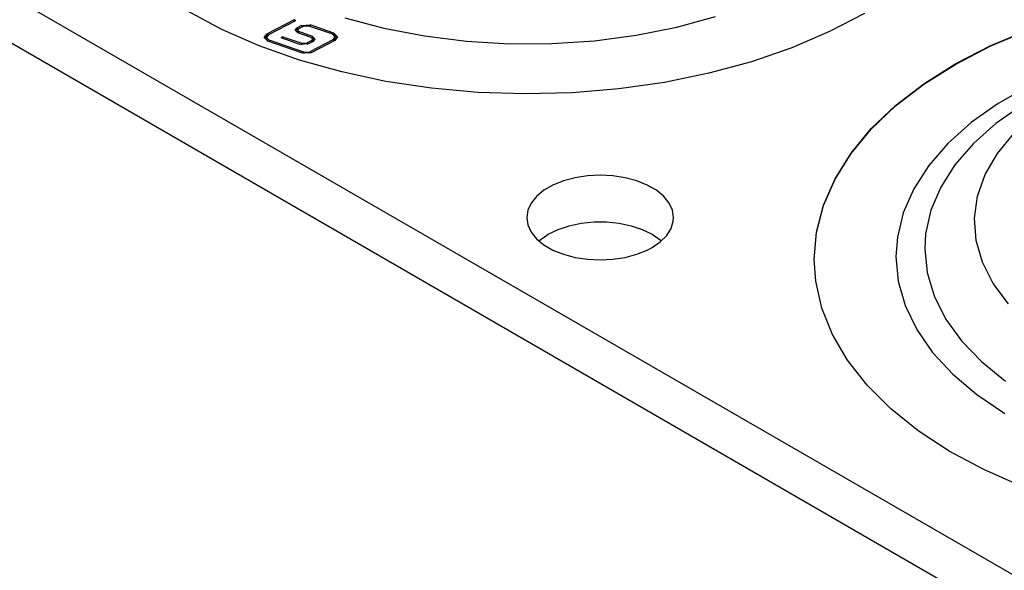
# Model space of a CAD drawing. Extents: x -65 to -29, y -70.1 to -47.
# Tile 14 of 57: x -53.2 to -51.6, y -66.1 to -65.1. Entities that reach past the tile are written whole.
import ezdxf

# ---------------------------------------------------------------- set-up
doc = ezdxf.new("R2010")
doc.units = 0
doc.header["$MEASUREMENT"] = 0
doc.layers.add('DST', color=7, linetype='CONTINUOUS')

msp = doc.modelspace()

# ---------------------------------------------------------------- linework, layer by layer
at = {"layer": 'DST', "color": 9, "linetype": 'CONTINUOUS'}
for p, q in [((-47.6133, -68.3325), (-63.5939, -59.1061)), ((-63.5939, -59.1861), (-47.6133, -68.4125)), ((-52.8943, -65.1315), (-52.9535, -65.0997)), ((-51.7909, -65.104), (-51.8508, -65.1353)), ((-52.83, -65.1597), (-52.8943, -65.1315)), ((-51.8508, -65.1353), (-51.9158, -65.1631)), ((-51.5741, -65.1591), (-51.5088, -65.1316)), ((-51.6344, -65.1902), (-51.5741, -65.1591)), ((-52.7611, -65.1841), (-52.83, -65.1597)), ((-51.9158, -65.1631), (-51.9852, -65.187)), ((-52.6884, -65.2045), (-52.7611, -65.1841)), ((-51.9852, -65.187), (-52.0584, -65.2068)), ((-51.689, -65.2246), (-51.6344, -65.1902)), ((-52.6125, -65.2206), (-52.6884, -65.2045)), ((-52.0584, -65.2068), (-52.1346, -65.2224)), ((-52.5343, -65.2323), (-52.6125, -65.2206)), ((-52.1346, -65.2224), (-52.213, -65.2335)), ((-51.7375, -65.2619), (-51.689, -65.2246)), ((-52.4545, -65.2395), (-52.5343, -65.2323)), ((-52.3738, -65.2421), (-52.4545, -65.2395)), ((-52.293, -65.2401), (-52.3738, -65.2421)), ((-52.213, -65.2335), (-52.293, -65.2401)), ((-51.7793, -65.3018), (-51.7375, -65.2619)), ((-51.8141, -65.3439), (-51.7793, -65.3018)), ((-51.8416, -65.3878), (-51.8141, -65.3439)), ((-52.3078, -65.3913), (-52.3258, -65.3986)), ((-52.2879, -65.386), (-52.3078, -65.3913)), ((-52.2667, -65.3827), (-52.2879, -65.386)), ((-52.2448, -65.3816), (-52.2667, -65.3827)), ((-52.2229, -65.3827), (-52.2448, -65.3816)), ((-52.2017, -65.386), (-52.2229, -65.3827)), ((-52.1818, -65.3913), (-52.2017, -65.386)), ((-52.1638, -65.3986), (-52.1818, -65.3913)), ((-51.8614, -65.433), (-51.8416, -65.3878)), ((-52.3413, -65.4076), (-52.3539, -65.418)), ((-52.3258, -65.3986), (-52.3413, -65.4076)), ((-52.1483, -65.4076), (-52.1638, -65.3986)), ((-52.1357, -65.418), (-52.1483, -65.4076)), ((-52.3632, -65.4295), (-52.3689, -65.4417)), ((-52.3539, -65.418), (-52.3632, -65.4295)), ((-52.1264, -65.4295), (-52.1357, -65.418)), ((-52.1207, -65.4417), (-52.1264, -65.4295)), ((-52.3689, -65.4417), (-52.3708, -65.4543)), ((-52.1188, -65.4543), (-52.1207, -65.4417)), ((-51.8733, -65.4792), (-51.8614, -65.433)), ((-52.3708, -65.4543), (-52.3689, -65.467)), ((-52.2774, -65.4641), (-52.2558, -65.4619)), ((-52.2558, -65.4619), (-52.2338, -65.4619)), ((-52.2338, -65.4619), (-52.2122, -65.4641)), ((-52.1231, -65.4732), (-52.1193, -65.4607)), ((-52.1193, -65.4607), (-52.1188, -65.4543)), ((-52.3689, -65.467), (-52.3632, -65.4792)), ((-52.3632, -65.4792), (-52.3539, -65.4907)), ((-52.3339, -65.4829), (-52.3171, -65.4748)), ((-52.3171, -65.4748), (-52.2981, -65.4684)), ((-52.2981, -65.4684), (-52.2774, -65.4641)), ((-52.2122, -65.4641), (-52.1916, -65.4684)), ((-52.1916, -65.4684), (-52.1726, -65.4748)), ((-52.1726, -65.4748), (-52.1557, -65.4829)), ((-52.1306, -65.4851), (-52.1231, -65.4732)), ((-51.8773, -65.5258), (-51.8733, -65.4792)), ((-52.3539, -65.4907), (-52.3413, -65.5011)), ((-52.3501, -65.4943), (-52.3364, -65.4844)), ((-52.3364, -65.4844), (-52.3339, -65.4829)), ((-52.1557, -65.4829), (-52.1416, -65.4926)), ((-52.1557, -65.5058), (-52.1416, -65.4961)), ((-52.1416, -65.4961), (-52.1306, -65.4851)), ((-52.1416, -65.4926), (-52.1396, -65.4943)), ((-52.3413, -65.5011), (-52.3258, -65.5101)), ((-52.3258, -65.5101), (-52.3078, -65.5173)), ((-52.1818, -65.5173), (-52.1638, -65.5101)), ((-52.1638, -65.5101), (-52.1557, -65.5058)), ((-52.3078, -65.5173), (-52.2879, -65.5227)), ((-52.2879, -65.5227), (-52.2667, -65.526)), ((-52.2667, -65.526), (-52.2448, -65.5271)), ((-52.2448, -65.5271), (-52.2229, -65.526)), ((-52.2229, -65.526), (-52.2017, -65.5227)), ((-52.2017, -65.5227), (-52.1818, -65.5173)), ((-51.8747, -65.5634), (-51.8773, -65.5258)), ((-51.8643, -65.6097), (-51.8747, -65.5634)), ((-51.846, -65.6551), (-51.8643, -65.6097)), ((-51.82, -65.6993), (-51.846, -65.6551)), ((-51.7866, -65.7418), (-51.82, -65.6993)), ((-51.7461, -65.7821), (-51.7866, -65.7418)), ((-51.6988, -65.82), (-51.7461, -65.7821)), ((-51.6454, -65.855), (-51.6988, -65.82)), ((-51.5862, -65.8867), (-51.6454, -65.855)), ((-51.5218, -65.915), (-51.5862, -65.8867))]:
    msp.add_line(p, q, dxfattribs=at)
at = {"layer": 'DST', "color": 30, "linetype": 'CONTINUOUS'}
for p, q in [((-52.7701, -65.1151), (-52.8166, -65.1392)), ((-52.7676, -65.1169), (-52.8141, -65.141)), ((-52.7676, -65.1169), (-52.7701, -65.1151)), ((-52.7701, -65.1151), (-52.7701, -65.1182)), ((-52.7572, -65.1246), (-52.7649, -65.1286)), ((-52.7572, -65.1246), (-52.7426, -65.1237)), ((-52.7018, -65.1378), (-52.7426, -65.1237)), ((-52.8213, -65.1454), (-52.8166, -65.1392)), ((-52.8166, -65.1424), (-52.8211, -65.147)), ((-52.8141, -65.141), (-52.8174, -65.1453)), ((-52.8153, -65.1418), (-52.8166, -65.1424)), ((-52.7682, -65.1329), (-52.7649, -65.1286)), ((-52.7639, -65.1374), (-52.7682, -65.1329)), ((-52.7649, -65.1319), (-52.7678, -65.1345)), ((-52.7633, -65.131), (-52.7649, -65.1319)), ((-52.7624, -65.1304), (-52.7643, -65.1328)), ((-52.7643, -65.1328), (-52.7619, -65.1353)), ((-52.7643, -65.1328), (-52.7643, -65.136)), ((-52.7637, -65.1374), (-52.7643, -65.136)), ((-52.7406, -65.1455), (-52.7639, -65.1374)), ((-52.7636, -65.1376), (-52.7637, -65.1374)), ((-52.7547, -65.1264), (-52.7624, -65.1304)), ((-52.7386, -65.1434), (-52.7619, -65.1353)), ((-52.7446, -65.1258), (-52.7547, -65.1264)), ((-52.7039, -65.1399), (-52.7446, -65.1258)), ((-52.6995, -65.1445), (-52.7039, -65.1399)), ((-52.7018, -65.1378), (-52.6956, -65.1444)), ((-52.6959, -65.146), (-52.7014, -65.1412)), ((-51.5741, -65.1598), (-51.5088, -65.1323)), ((-52.8151, -65.1519), (-52.8213, -65.1454)), ((-52.8174, -65.1453), (-52.8131, -65.1498)), ((-52.8174, -65.1453), (-52.8174, -65.1485)), ((-52.8155, -65.1518), (-52.8174, -65.1485)), ((-52.7556, -65.1724), (-52.8151, -65.1519)), ((-52.7536, -65.1703), (-52.8131, -65.1498)), ((-52.7926, -65.1461), (-52.7905, -65.144)), ((-52.7601, -65.1572), (-52.7926, -65.1461)), ((-52.7581, -65.1551), (-52.7905, -65.144)), ((-52.7905, -65.144), (-52.7905, -65.1468)), ((-52.7455, -65.1563), (-52.7601, -65.1572)), ((-52.7581, -65.1551), (-52.748, -65.1545)), ((-52.74, -65.1504), (-52.748, -65.1545)), ((-52.7375, -65.1522), (-52.7455, -65.1563)), ((-52.7028, -65.1487), (-52.7434, -65.1697)), ((-52.7003, -65.1505), (-52.7409, -65.1715)), ((-52.7382, -65.148), (-52.7406, -65.1455)), ((-52.74, -65.1504), (-52.7382, -65.148)), ((-52.7382, -65.1512), (-52.7392, -65.1531)), ((-52.7386, -65.1466), (-52.7389, -65.1465)), ((-52.7386, -65.1434), (-52.7343, -65.1479)), ((-52.7347, -65.1496), (-52.7386, -65.1466)), ((-52.7382, -65.1512), (-52.7382, -65.148)), ((-52.7343, -65.1479), (-52.7375, -65.1522)), ((-52.7028, -65.1487), (-52.6995, -65.1445)), ((-52.6995, -65.1477), (-52.7017, -65.1513)), ((-52.6956, -65.1444), (-52.7003, -65.1505)), ((-52.6995, -65.1477), (-52.6995, -65.1445)), ((-52.7409, -65.1715), (-52.7556, -65.1724)), ((-52.7536, -65.1703), (-52.7434, -65.1697)), ((-51.6344, -65.1909), (-51.5741, -65.1598)), ((-51.689, -65.2253), (-51.6344, -65.1909)), ((-51.7375, -65.2626), (-51.689, -65.2253)), ((-51.7793, -65.3025), (-51.7375, -65.2626)), ((-51.8141, -65.3446), (-51.7793, -65.3025)), ((-51.8416, -65.3885), (-51.8141, -65.3446)), ((-51.8614, -65.4337), (-51.8416, -65.3885)), ((-51.8733, -65.4799), (-51.8614, -65.4337)), ((-51.8773, -65.5265), (-51.8733, -65.4799))]:
    msp.add_line(p, q, dxfattribs=at)
at = {"layer": 'DST', "color": 96, "linetype": 'CONTINUOUS'}
for p, q in [((-52.7572, -65.1246), (-52.7572, -65.1277)), ((-52.7426, -65.1237), (-52.7426, -65.1265)), ((-52.683, -65.1117), (-52.6161, -65.1293)), ((-52.1134, -65.1276), (-52.0469, -65.1095)), ((-52.8166, -65.1392), (-52.8166, -65.1424)), ((-52.7649, -65.1286), (-52.7649, -65.1319)), ((-52.7619, -65.1353), (-52.7619, -65.1381)), ((-52.7018, -65.1378), (-52.7018, -65.1409)), ((-52.6161, -65.1293), (-52.5463, -65.1427)), ((-52.2546, -65.1509), (-52.1829, -65.1414)), ((-52.1829, -65.1414), (-52.1134, -65.1276)), ((-52.8131, -65.1498), (-52.8131, -65.1526)), ((-52.7581, -65.1551), (-52.7581, -65.1578)), ((-52.748, -65.1545), (-52.748, -65.1573)), ((-52.74, -65.1504), (-52.74, -65.1535)), ((-52.7386, -65.1434), (-52.7386, -65.1466)), ((-52.7028, -65.1487), (-52.7028, -65.1518)), ((-52.5463, -65.1427), (-52.4744, -65.1516)), ((-52.4744, -65.1516), (-52.4012, -65.156)), ((-52.4012, -65.156), (-52.3277, -65.1557)), ((-52.3277, -65.1557), (-52.2546, -65.1509)), ((-52.7536, -65.1703), (-52.7536, -65.173)), ((-52.7434, -65.1697), (-52.7434, -65.1725)), ((-51.5091, -65.2287), (-51.5615, -65.2585)), ((-51.5615, -65.2585), (-51.6079, -65.2915)), ((-51.5201, -65.2616), (-51.5653, -65.293)), ((-51.6079, -65.2915), (-51.6478, -65.3271)), ((-51.5653, -65.293), (-51.604, -65.3273)), ((-51.5628, -65.3445), (-51.5345, -65.3102)), ((-51.6478, -65.3271), (-51.6808, -65.3651)), ((-51.604, -65.3273), (-51.6358, -65.3638)), ((-51.5836, -65.3805), (-51.5628, -65.3445)), ((-51.6808, -65.3651), (-51.7064, -65.4049)), ((-51.6358, -65.3638), (-51.6602, -65.4022)), ((-51.5968, -65.4178), (-51.5836, -65.3805)), ((-51.7064, -65.4049), (-51.7245, -65.446)), ((-51.6602, -65.4022), (-51.677, -65.4419)), ((-51.602, -65.4556), (-51.5968, -65.4178)), ((-51.7245, -65.446), (-51.7346, -65.4881)), ((-51.677, -65.4419), (-51.686, -65.4824)), ((-51.5992, -65.4936), (-51.602, -65.4556)), ((-51.7346, -65.4881), (-51.737, -65.521)), ((-51.686, -65.4824), (-51.6875, -65.5078)), ((-51.5885, -65.5311), (-51.5992, -65.4936)), ((-51.6875, -65.5078), (-51.6835, -65.5486)), ((-51.737, -65.521), (-51.733, -65.5634)), ((-51.57, -65.5675), (-51.5885, -65.5311)), ((-51.733, -65.5634), (-51.7211, -65.6053)), ((-51.6835, -65.5486), (-51.6716, -65.5889)), ((-51.544, -65.6024), (-51.57, -65.5675)), ((-51.6716, -65.5889), (-51.6518, -65.6281)), ((-51.7211, -65.6053), (-51.7014, -65.6462)), ((-51.6518, -65.6281), (-51.6246, -65.6659)), ((-51.7014, -65.6462), (-51.674, -65.6857)), ((-51.6246, -65.6659), (-51.5901, -65.7016)), ((-51.674, -65.6857), (-51.6395, -65.7231)), ((-51.5901, -65.7016), (-51.5489, -65.7348)), ((-51.6395, -65.7231), (-51.598, -65.7582)), ((-51.598, -65.7582), (-51.5503, -65.7905))]:
    msp.add_line(p, q, dxfattribs=at)

doc.saveas('drawing.dxf')
